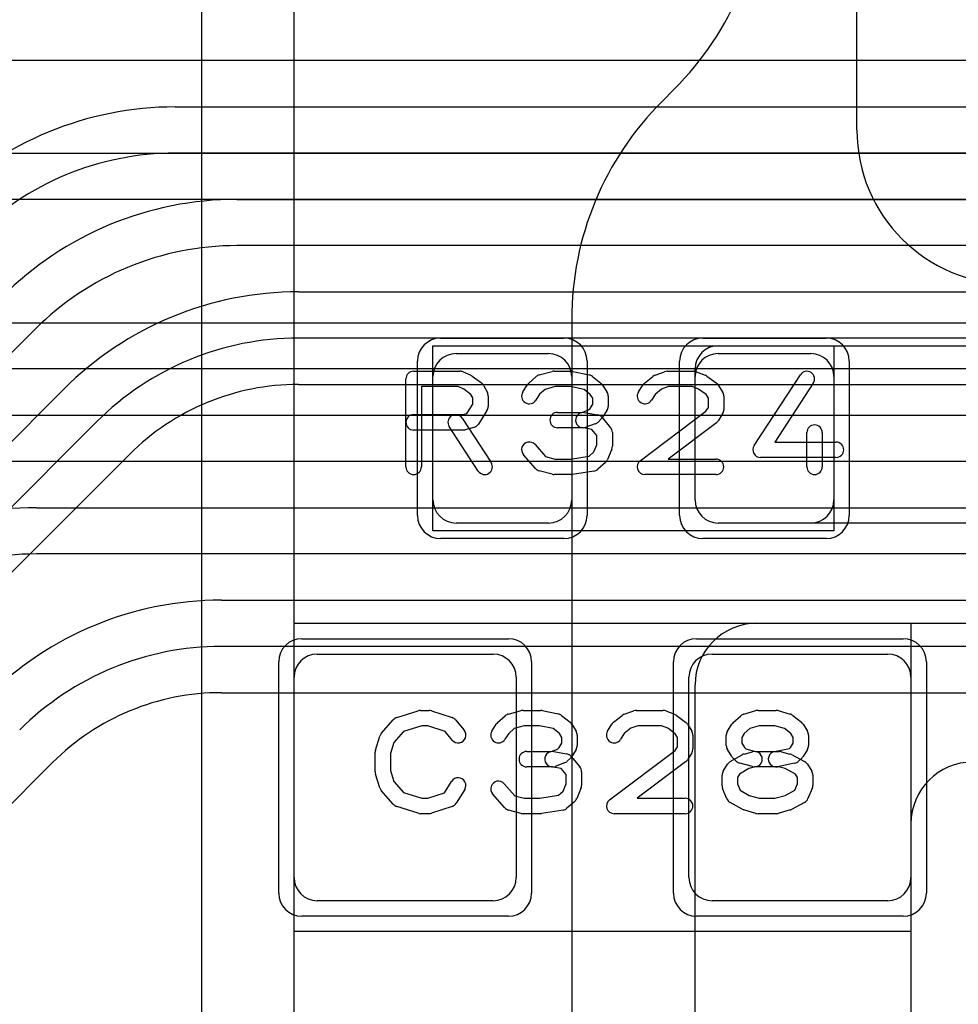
# Model space of a CAD drawing. Extents: x 0 to 57.3, y -1 to 20.5.
# Tile 15 of 31: x 27.3 to 30.4, y 6 to 9.2. Entities that reach past the tile are written whole.
import ezdxf

# ---------------------------------------------------------------- set-up
doc = ezdxf.new("R2010")
doc.units = 0
for name, color, linetype in [('L1', 3, 'CONTINUOUS'), ('L3', 3, 'CONTINUOUS'), ('L4', 3, 'CONTINUOUS'), ('MetalMask-A', 176, 'CONTINUOUS'), ('PartsArea-A', 111, 'CONTINUOUS'), ('PartsSilk-A', 221, 'CONTINUOUS'), ('Resist-A', 2, 'CONTINUOUS')]:
    doc.layers.add(name, color=color, linetype=linetype)

msp = doc.modelspace()

# ---------------------------------------------------------------- linework, layer by layer
at = {"layer": 'L1'}
for p, q in [((27.9, 14.42503), (27.9, 4.7)), ((28.2, 4.7), (28.2, 10.10419)), ((30.025, 8.8), (30.025, 9.57503)), ((29.43207, 8.93207), (29.39289, 8.89289)), ((29.1, 8.18579), (29.1, 5.28284)), ((29.57497, 8.1), (31.42503, 8.1)), ((28.725, 8.075), (29.025, 8.075)), ((29.575, 8.075), (29.875, 8.075)), ((29.5, 7.59997), (29.5, 8.02503)), ((28.65, 7.6), (28.65, 8)), ((29.1, 8), (29.1, 7.6)), ((29.5, 7.6), (29.5, 8)), ((29.95, 8), (29.95, 7.6)), ((29.025, 7.525), (28.725, 7.525)), ((31.10003, 7.525), (29.57497, 7.525)), ((29.875, 7.525), (29.575, 7.525)), ((29.7, 7.2), (32.05, 7.2)), ((28.275, 7.1), (28.845, 7.1)), ((29.555, 7.1), (30.125, 7.1)), ((28.2, 6.375), (28.2, 7.025)), ((28.92, 7.025), (28.92, 6.375)), ((29.48, 6.375), (29.48, 7.025)), ((29.5, 4.07497), (29.5, 7)), ((30.2, 7.025), (30.2, 6.375)), ((30.2, 6.55), (30.2, 5.68284)), ((28.845, 6.3), (28.275, 6.3)), ((30.125, 6.3), (29.555, 6.3))]:
    msp.add_line(p, q, dxfattribs=at)
for centre, radius, start, end in [((28.72496, 9.63917), 1, -44.99959, 0), ((30.1, 8.18578), 1, 135, 179.99943), ((30.525, 8.8), 0.5, 180, -90), ((29.57497, 8.02503), 0.07497, 90, 180), ((28.725, 8), 0.075, 90, 180), ((29.025, 8), 0.075, 0, 90), ((29.575, 8), 0.075, 90, 180), ((29.875, 8), 0.075, 0, 90), ((28.725, 7.6), 0.075, 180, -90), ((29.025, 7.6), 0.075, -90, 0), ((29.575, 7.6), 0.075, 180, -90), ((29.57497, 7.59997), 0.07497, 180, -90), ((29.875, 7.6), 0.075, -90, 0), ((29.7, 7), 0.2, 90, 180), ((28.275, 7.025), 0.075, 90, 180), ((28.845, 7.025), 0.075, 0, 90), ((29.555, 7.025), 0.075, 90, 180), ((30.125, 7.025), 0.075, 0, 90), ((30.4, 6.55), 0.2, 90, 180), ((28.275, 6.375), 0.075, 180, -90), ((28.845, 6.375), 0.075, -90, 0), ((29.555, 6.375), 0.075, 180, -90), ((30.125, 6.375), 0.075, -90, 0)]:
    msp.add_arc(centre, radius, start, end, dxfattribs=at)
at = {"layer": 'L3'}
for p, q in [((43.65822, 9.025), (23.04178, 9.025)), ((27.81421, 8.87499), (43.0858, 8.87499)), ((43.0858, 8.72499), (27.81421, 8.72499)), ((28.01419, 8.57498), (42.4858, 8.57499)), ((42.4858, 8.42499), (28.01419, 8.42498)), ((28.21419, 8.27498), (42.21092, 8.27499)), ((27.36013, 8.15405), (26.74592, 7.53985)), ((42.21092, 8.12499), (28.21419, 8.12498)), ((26.23985, 6.74593), (27.45406, 7.96013)), ((28.21419, 7.97494), (41.49996, 7.97495)), ((27.56012, 7.85406), (26.34592, 6.63986)), ((25.89644, 5.97818), (27.66622, 7.74796))]:
    msp.add_line(p, q, dxfattribs=at)
for centre, radius, start, end in [((27.81422, 7.79999), 1.075, 90.00053, 135), ((27.81422, 7.79999), 0.925, 90.00062, 135), ((28.0142, 7.49998), 1.075, 90.00053, 135), ((28.0142, 7.49998), 0.925, 90.00062, 135), ((28.21419, 7.19998), 1.075, 90, 134.99925), ((28.21419, 7.19998), 0.925, 90, 134.99956), ((28.21419, 7.19998), 0.77496, 90, 134.99948)]:
    msp.add_arc(centre, radius, start, end, dxfattribs=at)
at = {"layer": 'L4'}
for p, q in [((25.84178, 8.725), (32.51262, 8.725)), ((32.51262, 8.575), (25.84178, 8.575)), ((25.82498, 8.175), (39.18578, 8.175)), ((39.18578, 8.025), (25.82498, 8.025)), ((26.76421, 7.875), (38.58578, 7.875)), ((38.58578, 7.725), (26.76421, 7.725)), ((27.36421, 7.575), (38.08578, 7.575)), ((38.08578, 7.425), (27.36421, 7.425)), ((27.96421, 7.275), (37.58578, 7.275)), ((37.58578, 7.125), (27.96421, 7.125)), ((27.96421, 6.97496), (37.58579, 6.97496)), ((26.55858, 5.89032), (27.41624, 6.74798))]:
    msp.add_line(p, q, dxfattribs=at)
for centre, radius, end in [((27.36421, 6.5), 1.075, 134.99925), ((27.36421, 6.5), 0.925, 134.99956), ((27.96421, 6.2), 1.075, 134.99925), ((27.96421, 6.2), 0.925, 134.99956), ((27.96421, 6.2), 0.77496, 134.99948)]:
    msp.add_arc(centre, radius, 90, end, dxfattribs=at)
at = {"layer": 'MetalMask-A'}
for p, q in [((28.725, 8.075), (29.025, 8.075)), ((29.575, 8.075), (29.875, 8.075)), ((28.65, 7.6), (28.65, 8)), ((29.1, 8), (29.1, 7.6)), ((29.5, 7.6), (29.5, 8)), ((29.95, 8), (29.95, 7.6)), ((29.025, 7.525), (28.725, 7.525)), ((29.875, 7.525), (29.575, 7.525)), ((28.275, 7.1), (28.845, 7.1)), ((29.555, 7.1), (30.125, 7.1)), ((28.2, 6.375), (28.2, 7.025)), ((28.92, 7.025), (28.92, 6.375)), ((29.48, 6.375), (29.48, 7.025)), ((30.2, 7.025), (30.2, 6.375)), ((28.845, 6.3), (28.275, 6.3)), ((30.125, 6.3), (29.555, 6.3))]:
    msp.add_line(p, q, dxfattribs=at)
for centre, start, end in [((28.725, 8), 90, 180), ((29.025, 8), 0, 90), ((29.575, 8), 90, 180), ((29.875, 8), 0, 90), ((28.725, 7.6), 180, -90), ((29.025, 7.6), -90, 0), ((29.575, 7.6), 180, -90), ((29.875, 7.6), -90, 0), ((28.275, 7.025), 90, 180), ((28.845, 7.025), 0, 90), ((29.555, 7.025), 90, 180), ((30.125, 7.025), 0, 90), ((28.275, 6.375), 180, -90), ((28.845, 6.375), -90, 0), ((29.555, 6.375), 180, -90), ((30.125, 6.375), -90, 0)]:
    msp.add_arc(centre, 0.075, start, end, dxfattribs=at)
at = {"layer": 'PartsArea-A'}
for p, q in [((28.65, 8.1), (29.95, 8.1)), ((28.65, 7.5), (28.65, 8.1)), ((29.95, 8.1), (29.95, 7.5)), ((29.95, 7.5), (28.65, 7.5)), ((28.2, 7.2), (30.2, 7.2)), ((28.2, 6.2), (28.2, 7.2)), ((30.2, 7.2), (30.2, 6.2)), ((30.2, 6.2), (28.2, 6.2))]:
    msp.add_line(p, q, dxfattribs=at)
at = {"layer": 'PartsSilk-A'}
for p, q in [((28.5875, 8.01759), (28.7375, 8.01759)), ((28.99495, 8.00564), (29.03662, 8.01675)), ((29.04306, 8.01759), (29.09861, 8.01759)), ((29.10376, 8.01705), (29.15654, 8.00594)), ((29.40972, 8.01759), (29.49583, 8.01759)), ((28.5625, 7.70741), (28.5625, 7.99259)), ((28.74765, 8.01544), (28.77265, 8.00433)), ((28.7772, 8.0017), (28.80776, 7.97948)), ((28.95978, 7.97795), (28.98478, 8.00017)), ((29.16701, 8.001), (29.19479, 7.97878)), ((29.33577, 7.97878), (29.36355, 8.001)), ((29.37063, 8.00497), (29.40118, 8.01608)), ((29.50511, 8.0158), (29.53289, 8.00469)), ((29.53831, 8.0017), (29.56887, 7.97948)), ((29.69157, 7.77663), (29.84157, 8.00626)), ((28.7322, 7.96759), (28.6125, 7.96759)), ((28.6125, 7.96759), (28.6125, 7.70741)), ((28.74993, 7.95971), (28.7322, 7.96759)), ((28.77343, 7.94263), (28.74993, 7.95971)), ((28.81542, 7.97044), (28.82653, 7.94822)), ((28.9413, 7.95029), (28.95519, 7.97251)), ((29.01356, 7.95885), (28.99568, 7.94296)), ((29.04634, 7.96759), (29.01356, 7.95885)), ((29.09601, 7.96759), (29.04634, 7.96759)), ((29.14042, 7.95824), (29.09601, 7.96759)), ((29.16023, 7.9424), (29.14042, 7.95824)), ((29.20037, 7.97251), (29.21426, 7.95029)), ((29.3163, 7.95029), (29.33019, 7.97251)), ((29.39158, 7.95939), (29.37033, 7.9424)), ((29.41412, 7.96759), (29.39158, 7.95939)), ((29.49102, 7.96759), (29.41412, 7.96759)), ((29.51143, 7.95943), (29.49102, 7.96759)), ((29.53554, 7.94189), (29.51143, 7.95943)), ((29.57537, 7.97251), (29.58926, 7.95029)), ((29.88343, 7.97892), (29.75869, 7.78796)), ((28.77917, 7.93114), (28.77343, 7.94263)), ((28.77917, 7.91087), (28.77917, 7.93114)), ((28.82917, 7.93704), (28.82917, 7.9037)), ((28.99568, 7.94296), (28.9837, 7.92379)), ((29.16806, 7.92987), (29.16023, 7.9424)), ((29.16806, 7.91087), (29.16806, 7.92987)), ((29.21806, 7.93704), (29.21806, 7.9037)), ((29.37033, 7.9424), (29.3587, 7.92379)), ((29.54306, 7.92987), (29.53554, 7.94189)), ((29.54306, 7.89976), (29.54306, 7.92987)), ((29.59306, 7.93704), (29.59306, 7.89259)), ((28.76042, 7.88087), (28.77917, 7.91087)), ((28.82537, 7.89045), (28.79759, 7.84601)), ((29.1331, 7.88426), (29.1543, 7.89197)), ((29.1543, 7.89197), (29.15948, 7.89715)), ((29.15948, 7.89715), (29.16806, 7.91087)), ((29.21426, 7.89045), (29.20037, 7.86823)), ((29.53543, 7.88756), (29.54306, 7.89976)), ((28.5875, 7.87685), (28.74533, 7.87685)), ((28.74453, 7.86553), (28.83898, 7.72109)), ((28.74533, 7.87685), (28.76042, 7.88087)), ((29.05417, 7.88426), (29.1331, 7.88426)), ((29.14188, 7.88387), (29.18355, 7.87646)), ((29.19685, 7.8638), (29.18574, 7.85269)), ((29.19838, 7.86785), (29.22615, 7.83452)), ((29.32247, 7.72739), (29.53543, 7.88756)), ((29.58926, 7.87934), (29.57537, 7.85712)), ((28.74861, 7.82685), (28.5875, 7.82685)), ((28.79714, 7.69373), (28.70269, 7.83817)), ((28.78283, 7.8351), (28.75505, 7.82769)), ((29.1375, 7.83426), (29.05417, 7.83426)), ((29.16581, 7.82883), (29.13312, 7.83465)), ((29.1766, 7.84687), (29.14604, 7.83576)), ((29.18194, 7.80947), (29.16581, 7.82883)), ((29.5692, 7.85039), (29.41233, 7.73241)), ((29.18194, 7.77907), (29.18194, 7.80947)), ((29.23194, 7.81852), (29.23194, 7.77407)), ((29.8625, 7.70741), (29.8625, 7.81852)), ((29.9125, 7.81852), (29.9125, 7.70741)), ((28.98131, 7.77942), (29.01519, 7.74071)), ((29.17218, 7.75563), (29.18194, 7.77907)), ((29.23002, 7.76446), (29.21614, 7.73113)), ((29.75869, 7.78796), (29.95694, 7.78796)), ((28.98258, 7.70206), (28.94369, 7.7465)), ((29.01519, 7.74071), (29.04634, 7.73241)), ((29.04634, 7.73241), (29.09662, 7.73241)), ((29.09662, 7.73241), (29.15691, 7.74205)), ((29.15691, 7.74205), (29.17218, 7.75563)), ((29.41233, 7.73241), (29.56806, 7.73241)), ((29.95694, 7.73796), (29.7125, 7.73796)), ((29.20967, 7.72205), (29.18467, 7.69983)), ((29.03662, 7.68325), (28.99495, 7.69436)), ((29.09861, 7.68241), (29.04306, 7.68241)), ((29.17201, 7.69383), (29.10256, 7.68272)), ((29.56806, 7.68241), (29.3375, 7.68241)), ((28.53266, 6.89418), (28.6021, 6.9164)), ((28.60972, 6.91759), (28.6375, 6.91759)), ((28.6454, 6.91631), (28.71207, 6.89409)), ((28.85978, 6.87795), (28.88478, 6.90017)), ((28.89495, 6.90564), (28.93662, 6.91675)), ((28.94306, 6.91759), (28.99861, 6.91759)), ((29.00376, 6.91705), (29.05654, 6.90594)), ((29.06701, 6.901), (29.09479, 6.87878)), ((29.23577, 6.87878), (29.26355, 6.901)), ((29.27063, 6.90497), (29.30118, 6.91608)), ((29.30972, 6.91759), (29.39583, 6.91759)), ((29.40511, 6.9158), (29.43289, 6.90469)), ((29.43831, 6.9017), (29.46887, 6.87948)), ((29.62367, 6.87795), (29.64867, 6.90017)), ((29.65841, 6.90552), (29.6973, 6.91663)), ((29.70417, 6.91759), (29.7625, 6.91759)), ((29.76937, 6.91663), (29.80826, 6.90552)), ((29.81701, 6.901), (29.84479, 6.87878)), ((28.48258, 6.84239), (28.52147, 6.88683)), ((28.61362, 6.86759), (28.55452, 6.84868)), ((28.63344, 6.86759), (28.61362, 6.86759)), ((28.68952, 6.8489), (28.63344, 6.86759)), ((28.72338, 6.88637), (28.75115, 6.85304)), ((28.8413, 6.85029), (28.85519, 6.87251)), ((28.94634, 6.86759), (28.91356, 6.85885)), ((28.99601, 6.86759), (28.94634, 6.86759)), ((29.04042, 6.85824), (28.99601, 6.86759)), ((29.10037, 6.87251), (29.11426, 6.85029)), ((29.2163, 6.85029), (29.23019, 6.87251)), ((29.31412, 6.86759), (29.29158, 6.85939)), ((29.39102, 6.86759), (29.31412, 6.86759)), ((29.41143, 6.85943), (29.39102, 6.86759)), ((29.47537, 6.87251), (29.48926, 6.85029)), ((29.60519, 6.85029), (29.61908, 6.87251)), ((29.70767, 6.86759), (29.67763, 6.85901)), ((29.759, 6.86759), (29.70767, 6.86759)), ((29.7897, 6.85882), (29.759, 6.86759)), ((29.85037, 6.87251), (29.86426, 6.85029)), ((28.55452, 6.84868), (28.52368, 6.81344)), ((28.71273, 6.82104), (28.68952, 6.8489)), ((28.89568, 6.84296), (28.8837, 6.82379)), ((28.91356, 6.85885), (28.89568, 6.84296)), ((29.06023, 6.8424), (29.04042, 6.85824)), ((29.06806, 6.82987), (29.06023, 6.8424)), ((29.11806, 6.83704), (29.11806, 6.8037)), ((29.27033, 6.8424), (29.2587, 6.82379)), ((29.29158, 6.85939), (29.27033, 6.8424)), ((29.43554, 6.84189), (29.41143, 6.85943)), ((29.44306, 6.82987), (29.43554, 6.84189)), ((29.49306, 6.83704), (29.49306, 6.79259)), ((29.60139, 6.8037), (29.60139, 6.83704)), ((29.65957, 6.84296), (29.65139, 6.82987)), ((29.67763, 6.85901), (29.65957, 6.84296)), ((29.81023, 6.8424), (29.7897, 6.85882)), ((29.81806, 6.82987), (29.81023, 6.8424)), ((29.86806, 6.83704), (29.86806, 6.8037)), ((28.46364, 6.78894), (28.47753, 6.83339)), ((28.52368, 6.81344), (28.5125, 6.77766)), ((29.05948, 6.79715), (29.06806, 6.81087)), ((29.06806, 6.81087), (29.06806, 6.82987)), ((29.44306, 6.79976), (29.44306, 6.82987)), ((29.65139, 6.82987), (29.65139, 6.81087)), ((29.65139, 6.81087), (29.65997, 6.79715)), ((29.80948, 6.79715), (29.81806, 6.81087)), ((29.81806, 6.81087), (29.81806, 6.82987)), ((28.4625, 6.71852), (28.4625, 6.78148)), ((28.5125, 6.77766), (28.5125, 6.72234)), ((28.95417, 6.78426), (29.0331, 6.78426)), ((29.0331, 6.78426), (29.0543, 6.79197)), ((29.04188, 6.78387), (29.08355, 6.77646)), ((29.0543, 6.79197), (29.05948, 6.79715)), ((29.11426, 6.79045), (29.10037, 6.76823)), ((29.22247, 6.62739), (29.43543, 6.78756)), ((29.43543, 6.78756), (29.44306, 6.79976)), ((29.48926, 6.77934), (29.47537, 6.75712)), ((29.61908, 6.76823), (29.60519, 6.79045)), ((29.61399, 6.75134), (29.65288, 6.77356)), ((29.65884, 6.77601), (29.68662, 6.78342)), ((29.65997, 6.79715), (29.66432, 6.7928)), ((29.66432, 6.7928), (29.69634, 6.78426)), ((29.69634, 6.78426), (29.77361, 6.78426)), ((29.7576, 6.78377), (29.80574, 6.7934)), ((29.78005, 6.78342), (29.80783, 6.77601)), ((29.80574, 6.7934), (29.80948, 6.79715)), ((29.81315, 6.77391), (29.85482, 6.75169)), ((29.86426, 6.79045), (29.85037, 6.76823)), ((29.0766, 6.74687), (29.04604, 6.73576)), ((29.09685, 6.7638), (29.08574, 6.75269)), ((29.09838, 6.76785), (29.12615, 6.73452)), ((29.4692, 6.75039), (29.31233, 6.63241)), ((29.5913, 6.72066), (29.60519, 6.74288)), ((29.63371, 6.75269), (29.6226, 6.7638)), ((29.68662, 6.7351), (29.64495, 6.74621)), ((29.82296, 6.74586), (29.7674, 6.73475)), ((29.84685, 6.7638), (29.83574, 6.75269)), ((29.86426, 6.74287), (29.87814, 6.72065)), ((28.47753, 6.66661), (28.46364, 6.71106)), ((28.5125, 6.72234), (28.52368, 6.68656)), ((29.0375, 6.73426), (28.95417, 6.73426)), ((29.06581, 6.72883), (29.03312, 6.73465)), ((29.08194, 6.70947), (29.06581, 6.72883)), ((29.08194, 6.67907), (29.08194, 6.70947)), ((29.13194, 6.71852), (29.13194, 6.67407)), ((29.5875, 6.67407), (29.5875, 6.70741)), ((29.64425, 6.71104), (29.6375, 6.70024)), ((29.67486, 6.72853), (29.64425, 6.71104)), ((29.6995, 6.7351), (29.67486, 6.72853)), ((29.77033, 6.73426), (29.69306, 6.73426)), ((29.79217, 6.72844), (29.77033, 6.73426)), ((29.8254, 6.71072), (29.79217, 6.72844)), ((29.83194, 6.70024), (29.8254, 6.71072)), ((29.88194, 6.70741), (29.88194, 6.67407)), ((28.52368, 6.68656), (28.55452, 6.65132)), ((28.68773, 6.6505), (28.71074, 6.68732)), ((28.88131, 6.67942), (28.91519, 6.64071)), ((29.07218, 6.65563), (29.08194, 6.67907)), ((29.6375, 6.70024), (29.6375, 6.67907)), ((29.6375, 6.67907), (29.64619, 6.65822)), ((29.82342, 6.6586), (29.83194, 6.67907)), ((29.83194, 6.67907), (29.83194, 6.70024)), ((28.52147, 6.61317), (28.48258, 6.65761)), ((28.55452, 6.65132), (28.61362, 6.63241)), ((28.63344, 6.63241), (28.68773, 6.6505)), ((28.75314, 6.66082), (28.72537, 6.61638)), ((28.88258, 6.60206), (28.84369, 6.6465)), ((29.05691, 6.64205), (29.07218, 6.65563)), ((29.13002, 6.66446), (29.11614, 6.63113)), ((29.60331, 6.63112), (29.58942, 6.66445)), ((29.64619, 6.65822), (29.67506, 6.64173)), ((29.79197, 6.64183), (29.82342, 6.6586)), ((29.88002, 6.66446), (29.86614, 6.63113)), ((28.61362, 6.63241), (28.63344, 6.63241)), ((28.91519, 6.64071), (28.94634, 6.63241)), ((28.94634, 6.63241), (28.99662, 6.63241)), ((28.99662, 6.63241), (29.05691, 6.64205)), ((29.10967, 6.62205), (29.08467, 6.59983)), ((29.31233, 6.63241), (29.46806, 6.63241)), ((29.65288, 6.59681), (29.61399, 6.61903)), ((29.67506, 6.64173), (29.70767, 6.63241)), ((29.70767, 6.63241), (29.759, 6.63241)), ((29.759, 6.63241), (29.79197, 6.64183)), ((29.85482, 6.61868), (29.81315, 6.59646)), ((28.6021, 6.5836), (28.53266, 6.60582)), ((28.6375, 6.58241), (28.60972, 6.58241)), ((28.71207, 6.60591), (28.6454, 6.58369)), ((28.93662, 6.58325), (28.89495, 6.59436)), ((28.99861, 6.58241), (28.94306, 6.58241)), ((29.07201, 6.59383), (29.00256, 6.58272)), ((29.46806, 6.58241), (29.2375, 6.58241)), ((29.6973, 6.58337), (29.65841, 6.59448)), ((29.7625, 6.58241), (29.70417, 6.58241)), ((29.80826, 6.59448), (29.76937, 6.58337))]:
    msp.add_line(p, q, dxfattribs=at)
for centre, start, end in [((28.5875, 7.99259), 90, 180), ((28.7375, 7.99259), 66.04914, 90), ((29.04306, 7.99259), 90, 104.92885), ((29.09861, 7.99259), 78.11016, 90), ((29.40972, 7.99259), 90, 109.98461), ((29.49583, 7.99259), 68.2071, 90), ((29.8625, 7.99259), -33.14974, 146.84644), ((28.7625, 7.98148), 53.98274, 66.03964), ((29.00139, 7.98148), 104.92551, 131.63069), ((29.15139, 7.98148), 51.33303, 78.11298), ((29.37917, 7.98148), 109.97919, 128.65478), ((29.52361, 7.98148), 53.98274, 68.20215), ((28.79306, 7.95926), 26.56505, 53.97932), ((28.97639, 7.95926), 131.62783, 147.98998), ((29.17917, 7.95926), 32.00538, 51.34522), ((29.35139, 7.95926), 128.66697, 147.98998), ((29.55417, 7.95926), 32.00538, 53.97932), ((28.80417, 7.93704), 0, 26.56505), ((28.9625, 7.93704), 147.99462, -32.01002), ((29.19306, 7.93704), 0, 32.01002), ((29.3375, 7.93704), 147.99462, -32.01002), ((29.56806, 7.93704), 0, 32.01002), ((28.80417, 7.9037), -32.00538, 0), ((29.19306, 7.9037), -32.00538, 0), ((29.56806, 7.89259), -32.00538, 0), ((28.5875, 7.85185), 90, -90), ((28.72361, 7.85185), 33.18146, -146.81914), ((29.05417, 7.85926), 90, -90), ((29.1375, 7.85926), 79.90837, -100.08326), ((29.17917, 7.85185), 39.7909, 79.91674), ((29.17917, 7.88148), -45, -32.01002), ((29.55417, 7.87037), -53.0476, -32.01002), ((28.74861, 7.85185), -90, -75.06473), ((28.77639, 7.85926), -75.07449, -32.01002), ((29.1375, 7.85926), -90, -70.02141), ((29.16806, 7.87037), -70.02864, -45), ((29.20694, 7.81852), 0, 39.8005), ((29.8875, 7.81852), 0, 180), ((28.9625, 7.76296), 41.18808, -138.81042), ((29.20694, 7.77407), -22.60576, 0), ((29.7125, 7.76296), 146.85026, -90), ((29.95694, 7.76296), -90, 90), ((29.19306, 7.74074), -48.37217, -22.60888), ((29.56806, 7.70741), -90, 90), ((28.5875, 7.70741), 180, 0), ((28.81806, 7.70741), -146.81854, 33.18086), ((29.00139, 7.71852), -138.81192, -104.92885), ((29.16806, 7.71852), -80.91063, -48.36931), ((29.3375, 7.70741), 126.9524, -90), ((29.8875, 7.70741), 180, 0), ((29.04306, 7.70741), -104.92551, -90), ((29.09861, 7.70741), -90, -80.91133), ((28.60972, 6.89259), 90, 107.74642), ((28.6375, 6.89259), 71.57954, 90), ((28.90139, 6.88148), 104.92551, 131.63069), ((28.94306, 6.89259), 90, 104.92885), ((28.99861, 6.89259), 78.11016, 90), ((29.05139, 6.88148), 51.33303, 78.11298), ((29.27917, 6.88148), 109.97919, 128.65478), ((29.30972, 6.89259), 90, 109.98461), ((29.39583, 6.89259), 68.2071, 90), ((29.42361, 6.88148), 53.98274, 68.20215), ((29.66528, 6.88148), 105.94854, 131.62783), ((29.70417, 6.89259), 90, 105.94854), ((29.7625, 6.89259), 74.05146, 90), ((29.80139, 6.88148), 51.33303, 74.05146), ((28.54028, 6.87037), 107.74642, 138.81192), ((28.70417, 6.87037), 39.7909, 71.57954), ((28.87639, 6.85926), 131.62783, 147.98998), ((29.07917, 6.85926), 32.00538, 51.34522), ((29.25139, 6.85926), 128.66697, 147.98998), ((29.45417, 6.85926), 32.00538, 53.97932), ((29.64028, 6.85926), 131.62783, 147.99462), ((29.82917, 6.85926), 32.00538, 51.33303), ((28.50139, 6.82593), 138.81192, 162.63777), ((28.73194, 6.83704), -140.2091, 39.8005), ((28.8625, 6.83704), 147.99462, -32.01002), ((29.09306, 6.83704), 0, 32.01002), ((29.2375, 6.83704), 147.99462, -32.01002), ((29.46806, 6.83704), 0, 32.01002), ((29.62639, 6.83704), 147.99462, 180), ((29.84306, 6.83704), 0, 32.00538), ((29.09306, 6.8037), -32.00538, 0), ((29.62639, 6.8037), 180, -147.99462), ((29.84306, 6.8037), -32.00538, 0), ((28.4875, 6.78148), 162.63777, 180), ((28.95417, 6.75926), 90, -90), ((29.0375, 6.75926), 79.90837, -100.08326), ((29.07917, 6.75185), 39.7909, 79.91674), ((29.46806, 6.79259), -32.00538, 0), ((29.66528, 6.75185), 104.92551, 119.74171), ((29.69306, 6.75926), -75.07449, 104.93527), ((29.7625, 6.75926), 101.30544, -78.69205), ((29.77361, 6.75926), 75.07449, 90), ((29.80139, 6.75185), 61.9383, 75.06473), ((29.06806, 6.77037), -70.02864, -45), ((29.07917, 6.78148), -45, -32.01002), ((29.45417, 6.77037), -53.0476, -32.01002), ((29.62639, 6.72963), 119.73351, 147.98998), ((29.64028, 6.78148), -147.99462, -135), ((29.65139, 6.77037), -135, -104.92551), ((29.81806, 6.77037), -78.69456, -45), ((29.82917, 6.78148), -45, -32.00538), ((29.84306, 6.72963), 31.98594, 61.9318), ((28.4875, 6.71852), 180, -162.63777), ((29.0375, 6.75926), -90, -70.02141), ((29.10694, 6.71852), 0, 39.8005), ((29.6125, 6.70741), 147.99462, 180), ((29.69306, 6.75926), -104.92551, -90), ((29.85694, 6.70741), 0, 31.99147), ((28.73194, 6.67407), -32.00538, 147.99925), ((28.8625, 6.66296), 41.18808, -138.81042), ((28.50139, 6.67407), -162.63777, -138.81192), ((29.10694, 6.67407), -22.60576, 0), ((29.6125, 6.67407), 180, -157.37647), ((29.85694, 6.67407), -22.60576, 0), ((28.54028, 6.62963), -138.81192, -107.74642), ((28.70417, 6.62963), -71.57954, -32.00538), ((29.09306, 6.64074), -48.37217, -22.60888), ((29.2375, 6.60741), 126.9524, -90), ((29.46806, 6.60741), -90, 90), ((29.62639, 6.64074), -157.37309, -119.74171), ((29.84306, 6.64074), -61.9383, -22.60888), ((28.60972, 6.60741), -107.74642, -90), ((28.6375, 6.60741), -90, -71.57954), ((28.90139, 6.61852), -138.81192, -104.92885), ((28.94306, 6.60741), -104.92551, -90), ((28.99861, 6.60741), -90, -80.91133), ((29.06806, 6.61852), -80.91063, -48.36931), ((29.66528, 6.61852), -119.73351, -105.94345), ((29.70417, 6.60741), -105.94854, -90), ((29.7625, 6.60741), -90, -74.05655), ((29.80139, 6.61852), -74.05146, -61.9318)]:
    msp.add_arc(centre, 0.025, start, end, dxfattribs=at)
at = {"layer": 'Resist-A'}
for p, q in [((28.675, 8.125), (29.075, 8.125)), ((29.525, 8.125), (29.925, 8.125)), ((28.6, 7.55), (28.6, 8.05)), ((29.15, 8.05), (29.15, 7.55)), ((29.45, 7.55), (29.45, 8.05)), ((30, 8.05), (30, 7.55)), ((29.075, 7.475), (28.675, 7.475)), ((29.925, 7.475), (29.525, 7.475)), ((28.225, 7.15), (28.895, 7.15)), ((29.505, 7.15), (30.175, 7.15)), ((28.15, 6.325), (28.15, 7.075)), ((28.97, 7.075), (28.97, 6.325)), ((29.43, 6.325), (29.43, 7.075)), ((30.25, 7.075), (30.25, 6.325)), ((28.895, 6.25), (28.225, 6.25)), ((30.175, 6.25), (29.505, 6.25))]:
    msp.add_line(p, q, dxfattribs=at)
for centre, start, end in [((28.675, 8.05), 90, 180), ((29.075, 8.05), 0, 90), ((29.525, 8.05), 90, 180), ((29.925, 8.05), 0, 90), ((28.675, 7.55), 180, -90), ((29.075, 7.55), -90, 0), ((29.525, 7.55), 180, -90), ((29.925, 7.55), -90, 0), ((28.225, 7.075), 90, 180), ((28.895, 7.075), 0, 90), ((29.505, 7.075), 90, 180), ((30.175, 7.075), 0, 90), ((28.225, 6.325), 180, -90), ((28.895, 6.325), -90, 0), ((29.505, 6.325), 180, -90), ((30.175, 6.325), -90, 0)]:
    msp.add_arc(centre, 0.075, start, end, dxfattribs=at)

doc.saveas('drawing.dxf')
